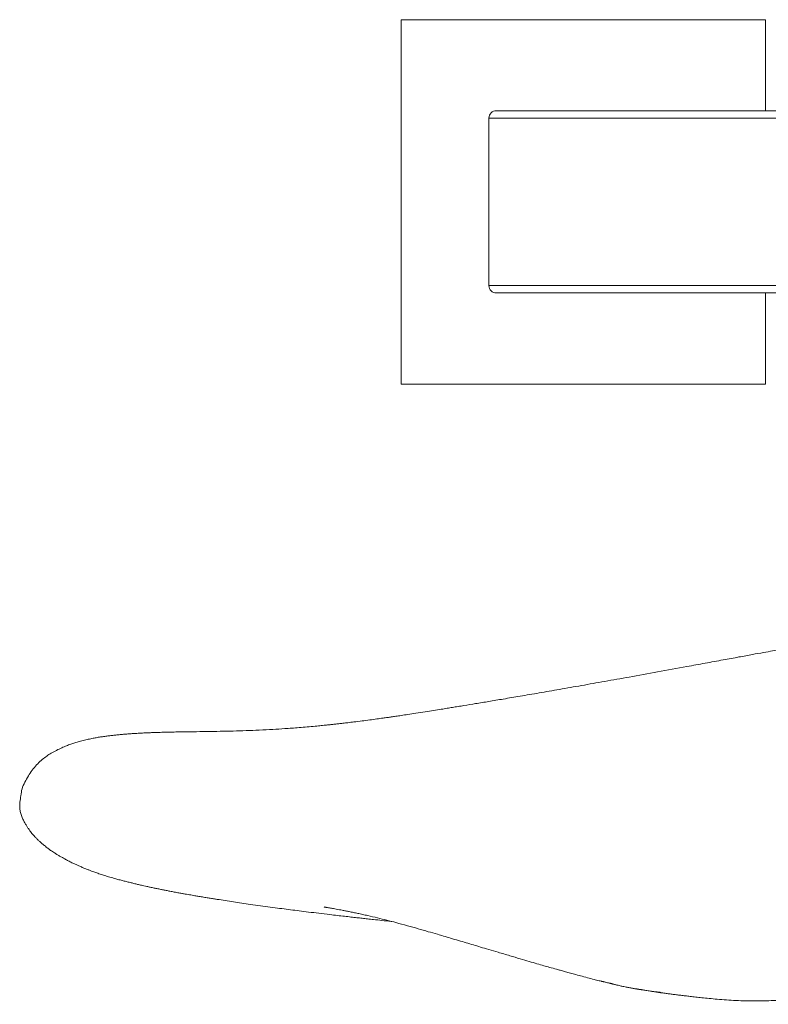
# Model space of a CAD drawing. Header units: millimetres. Extents: x 44 to 166, y 112 to 223.
# Tile 1 of 5: x 44 to 85, y 112 to 166. Entities that reach past the tile are written whole.
import ezdxf

# ---------------------------------------------------------------- set-up
doc = ezdxf.new("R2010")
doc.units = ezdxf.units.MM

msp = doc.modelspace()

# ---------------------------------------------------------------- linework, layer by layer
at = {"color": 7, "linetype": 'Continuous', "lineweight": 15}
for p, q in [((64.966, 166.384), (84.966, 166.384)), ((64.966, 146.384), (64.966, 166.384)), ((84.966, 166.384), (84.966, 161.384)), ((70.204, 161.384), (92.378, 161.384)), ((70.204, 151.384), (90.19, 151.384)), ((84.966, 151.384), (84.966, 146.384)), ((84.966, 146.384), (64.966, 146.384))]:
    msp.add_line(p, q, dxfattribs=at)
at = {"color": 144, "linetype": 'Continuous', "lineweight": 0}
msp.add_line((69.79, 151.784), (69.79, 160.984), dxfattribs=at)
at = {"color": 8, "linetype": 'Continuous', "lineweight": 15}
for p, q in [((69.79, 160.984), (92.378, 160.984)), ((69.79, 151.784), (90.169, 151.784))]:
    msp.add_line(p, q, dxfattribs=at)
at = {"color": 144, "linetype": 'Continuous', "lineweight": 0}
for centre, start_param, end_param in [((70.204, 160.984), 1.570796, 3.141593), ((70.204, 151.784), 3.141593, 4.712389)]:
    msp.add_ellipse(centre, major_axis=(0.414, 0), ratio=0.965926, start_param=start_param, end_param=end_param, dxfattribs=at)
at = {"color": 7, "linetype": 'Continuous', "lineweight": 15}
for points, knots in [([(94.862, 133.735), (94.844, 133.731), (94.623, 133.686), (94.208, 133.596), (93.642, 133.49), (93.135, 133.409), (92.67, 133.338), (92.21, 133.267), (91.714, 133.184), (91.174, 133.078), (90.593, 132.951), (89.91, 132.788), (89.178, 132.604), (88.442, 132.416), (87.803, 132.255), (87.228, 132.118), (86.72, 132.004), (86.254, 131.905), (85.816, 131.819), (85.349, 131.732), (84.828, 131.638), (84.211, 131.525), (83.474, 131.389), (82.609, 131.23), (81.652, 131.054), (80.45, 130.833), (79.053, 130.579), (77.555, 130.308), (76.163, 130.059), (74.889, 129.833), (73.688, 129.622), (72.566, 129.428), (71.537, 129.251), (70.615, 129.095), (69.802, 128.959), (69.083, 128.839), (68.524, 128.747), (68.101, 128.678), (67.796, 128.628), (67.487, 128.578), (67.143, 128.523), (66.736, 128.458), (66.269, 128.384), (65.797, 128.31), (65.362, 128.243), (64.997, 128.189), (64.694, 128.144), (64.443, 128.108), (64.212, 128.075), (63.947, 128.037), (63.621, 127.992), (63.235, 127.941), (62.813, 127.886), (62.411, 127.835), (62.06, 127.793), (61.784, 127.76), (61.546, 127.733), (61.326, 127.708), (61.123, 127.686), (60.927, 127.665), (60.749, 127.647), (60.583, 127.63), (60.421, 127.614), (60.004, 127.574), (59.382, 127.52), (58.601, 127.462), (57.923, 127.421), (57.185, 127.384), (56.45, 127.354), (55.744, 127.333), (55.025, 127.317), (54.294, 127.305), (53.651, 127.296), (53.12, 127.289), (52.708, 127.283), (52.313, 127.275), (51.996, 127.268), (51.753, 127.261), (51.58, 127.255), (51.421, 127.25), (51.276, 127.244), (51.135, 127.238), (50.939, 127.23), (50.684, 127.217), (50.403, 127.201), (50.145, 127.185), (49.908, 127.167), (49.671, 127.148), (49.436, 127.126), (49.202, 127.102), (48.974, 127.075), (48.745, 127.046), (48.517, 127.013), (48.298, 126.98), (48.053, 126.936), (47.792, 126.88), (47.518, 126.817), (47.252, 126.746), (47.01, 126.673), (46.778, 126.593), (46.532, 126.499), (46.262, 126.382), (45.974, 126.238), (45.703, 126.085), (45.447, 125.91), (45.208, 125.719), (44.954, 125.479), (44.703, 125.183), (44.496, 124.859), (44.318, 124.525), (44.138, 124.172), (44.101, 123.8), (44.035, 123.447), (44.028, 123.128), (44.071, 122.846), (44.147, 122.623), (44.235, 122.424), (44.33, 122.252), (44.42, 122.107), (44.503, 121.978), (44.586, 121.864), (44.664, 121.762), (44.741, 121.668), (44.822, 121.575), (44.914, 121.479), (45.019, 121.373), (45.135, 121.261), (45.259, 121.153), (45.379, 121.051), (45.485, 120.968), (45.575, 120.897), (45.654, 120.837), (45.734, 120.778), (45.83, 120.713), (45.945, 120.638), (46.078, 120.556), (46.222, 120.468), (46.364, 120.386), (46.492, 120.315), (46.598, 120.257), (46.695, 120.207), (46.794, 120.156), (46.898, 120.105), (47.01, 120.051), (47.136, 119.993), (47.287, 119.925), (47.464, 119.849), (47.648, 119.773), (47.82, 119.705), (48.003, 119.635), (48.209, 119.561), (48.446, 119.479), (48.701, 119.397), (48.987, 119.31), (49.262, 119.231), (49.525, 119.16), (49.753, 119.101), (49.979, 119.044), (50.191, 118.991), (50.404, 118.94), (50.589, 118.896), (50.732, 118.862), (50.862, 118.832), (51.02, 118.797), (51.206, 118.756), (51.405, 118.714), (51.613, 118.671), (51.817, 118.629), (52.022, 118.589), (52.231, 118.548), (52.461, 118.504), (52.693, 118.461), (52.908, 118.422), (53.097, 118.388), (53.261, 118.359), (53.435, 118.329), (53.61, 118.299), (53.821, 118.263), (54.06, 118.223), (54.31, 118.182), (54.549, 118.143), (54.769, 118.108), (55.058, 118.062), (55.425, 118.006), (55.878, 117.937), (56.346, 117.869), (56.845, 117.797), (57.375, 117.724), (57.908, 117.651), (58.416, 117.584), (58.9, 117.521), (59.387, 117.459), (59.902, 117.395), (60.462, 117.326), (60.992, 117.263), (61.464, 117.208), (61.85, 117.163), (62.205, 117.123), (62.528, 117.086), (62.828, 117.053), (63.134, 117.019), (63.493, 116.98), (63.928, 116.933), (64.259, 116.898), (64.444, 116.879), (64.456, 116.877)], [0, 0, 0, 0, 0.0004207, 0.005078, 0.0094516, 0.0132787, 0.0165403, 0.0199339, 0.0236308, 0.0277382, 0.0321883, 0.0368758, 0.0433701, 0.0490201, 0.0538303, 0.0581093, 0.0622513, 0.0655152, 0.0688438, 0.0723927, 0.0763679, 0.0810499, 0.0869566, 0.0939008, 0.1017959, 0.1101167, 0.1232801, 0.1363107, 0.1476502, 0.1585801, 0.1689974, 0.1788156, 0.1880563, 0.1963231, 0.2035982, 0.2101694, 0.2160895, 0.2191372, 0.2220004, 0.2247012, 0.2278891, 0.2318706, 0.2365157, 0.2416448, 0.2459964, 0.2497488, 0.2529058, 0.2554966, 0.2577337, 0.2604128, 0.26423, 0.2686373, 0.2735277, 0.2788617, 0.2828573, 0.2863048, 0.2892884, 0.2922368, 0.2953104, 0.2979553, 0.3006439, 0.3030622, 0.3052882, 0.3078617, 0.3218018, 0.3348279, 0.34642, 0.3592135, 0.3716126, 0.3847241, 0.3983238, 0.4123674, 0.4268403, 0.4349689, 0.4427262, 0.4501061, 0.4569062, 0.4602157, 0.4633526, 0.466296, 0.4690467, 0.4716124, 0.4745868, 0.4806858, 0.4870618, 0.4920896, 0.4969742, 0.5022257, 0.5076851, 0.5128787, 0.5175179, 0.5221268, 0.5271328, 0.5325966, 0.5374763, 0.5429262, 0.5488098, 0.5541842, 0.5589627, 0.5630969, 0.5673308, 0.5718919, 0.5767656, 0.5814263, 0.5856682, 0.5906821, 0.595634, 0.6007968, 0.6063171, 0.6121789, 0.6180491, 0.623482, 0.6283488, 0.6327026, 0.6356376, 0.6387106, 0.6422653, 0.6463276, 0.649953, 0.6535016, 0.6567858, 0.659807, 0.6625656, 0.6654729, 0.6689187, 0.6725462, 0.6766205, 0.6809464, 0.6847956, 0.6881017, 0.6908712, 0.6931181, 0.6954968, 0.6983813, 0.7017681, 0.7056533, 0.7096936, 0.7138126, 0.7172216, 0.7199293, 0.722393, 0.7249972, 0.7276975, 0.7304932, 0.7334648, 0.7371358, 0.7415045, 0.7459548, 0.7500107, 0.7537987, 0.7593814, 0.7652075, 0.7713625, 0.7780025, 0.7851023, 0.7900514, 0.7942464, 0.7977497, 0.8010252, 0.8041777, 0.8071495, 0.8093197, 0.8116947, 0.8146623, 0.8182251, 0.8220855, 0.8256781, 0.8296162, 0.8331587, 0.836831, 0.8409083, 0.845392, 0.8489467, 0.8519256, 0.8543091, 0.8562003, 0.8584729, 0.861532, 0.8652528, 0.8690426, 0.8725508, 0.8757771, 0.8787225, 0.8853603, 0.891986, 0.8984309, 0.9055465, 0.9132326, 0.9206478, 0.9273524, 0.9336209, 0.9397045, 0.9462086, 0.9531514, 0.9605213, 0.9655113, 0.9700994, 0.9742817, 0.9780624, 0.9814459, 0.9847748, 0.9886898, 0.9938567, 0.9996169, 1, 1, 1, 1]), ([(60.744, 117.675), (60.742, 117.675), (60.739, 117.675), (60.755, 117.673), (60.78, 117.668), (60.816, 117.662), (60.858, 117.655), (60.932, 117.642), (61.028, 117.624), (61.141, 117.604), (61.269, 117.581), (61.433, 117.551), (61.585, 117.523), (61.753, 117.491), (61.933, 117.456), (62.124, 117.418), (62.345, 117.373), (62.589, 117.322), (62.851, 117.264), (63.208, 117.184), (63.666, 117.076), (64.183, 116.952), (64.722, 116.807), (65.29, 116.651), (65.879, 116.488), (66.433, 116.324), (66.897, 116.195), (67.311, 116.073), (67.696, 115.957), (68.113, 115.837), (68.531, 115.714), (68.932, 115.594), (69.346, 115.467), (69.798, 115.333), (70.336, 115.176), (70.908, 115.004), (71.477, 114.837), (71.982, 114.686), (72.412, 114.56), (72.786, 114.453), (73.133, 114.355), (73.441, 114.27), (73.715, 114.195), (73.947, 114.131), (74.212, 114.055), (74.507, 113.976), (74.842, 113.886), (75.197, 113.791), (75.532, 113.702), (75.79, 113.639), (75.943, 113.603), (76.011, 113.586), (76.053, 113.577), (76.082, 113.57), (76.112, 113.563), (76.152, 113.553), (76.231, 113.535), (76.301, 113.519), (76.358, 113.505), (76.409, 113.493), (76.455, 113.481), (76.493, 113.471), (76.519, 113.464), (76.546, 113.457), (76.571, 113.45), (76.596, 113.443), (76.641, 113.432), (76.687, 113.42), (76.751, 113.404), (76.838, 113.382), (76.97, 113.351), (77.131, 113.316), (77.266, 113.288), (77.371, 113.267), (77.474, 113.247), (77.575, 113.228), (77.67, 113.209), (77.754, 113.195), (77.827, 113.183), (77.89, 113.173), (77.941, 113.165), (77.975, 113.16), (78, 113.156), (78.012, 113.155), (78.02, 113.153), (78.027, 113.152), (78.035, 113.151), (78.042, 113.15), (78.051, 113.149), (78.061, 113.148), (78.069, 113.147), (78.077, 113.145), (78.086, 113.144), (78.093, 113.143), (78.1, 113.142), (78.107, 113.141), (78.115, 113.14), (78.127, 113.138), (78.143, 113.136), (78.171, 113.132), (78.209, 113.126), (78.274, 113.116), (78.362, 113.102), (78.468, 113.085), (78.59, 113.065), (78.718, 113.046), (78.852, 113.028), (78.969, 113.015), (79.061, 113.004), (79.119, 112.997), (79.159, 112.992), (79.178, 112.99), (79.192, 112.988), (79.198, 112.987), (79.202, 112.987), (79.206, 112.986), (79.21, 112.986), (79.213, 112.985), (79.217, 112.985), (79.222, 112.984), (79.227, 112.983), (79.229, 112.983), (79.228, 112.983), (79.228, 112.983)], [0, 0, 0, 0, 0.009557, 0.027158, 0.042197, 0.054168, 0.064018, 0.073677, 0.083689, 0.091854, 0.100317, 0.109678, 0.122106, 0.13468, 0.149476, 0.166384, 0.183548, 0.200372, 0.216891, 0.23314, 0.262056, 0.289336, 0.314949, 0.346737, 0.375567, 0.401421, 0.424205, 0.437777, 0.453801, 0.470952, 0.486944, 0.501735, 0.515933, 0.532219, 0.550812, 0.573979, 0.594205, 0.610921, 0.625478, 0.638274, 0.649397, 0.661755, 0.668677, 0.676098, 0.684175, 0.693967, 0.705904, 0.719736, 0.733749, 0.744291, 0.748968, 0.751067, 0.751988, 0.752863, 0.753733, 0.754642, 0.756709, 0.762449, 0.766191, 0.769332, 0.771635, 0.772536, 0.773329, 0.774087, 0.774893, 0.775813, 0.776896, 0.781087, 0.785518, 0.789777, 0.799128, 0.813458, 0.825223, 0.835666, 0.846008, 0.856252, 0.866399, 0.874776, 0.882134, 0.887702, 0.890721, 0.892782, 0.893483, 0.893764, 0.894009, 0.89423, 0.894444, 0.894671, 0.894925, 0.895557, 0.896386, 0.897131, 0.897422, 0.89767, 0.89789, 0.898106, 0.898341, 0.898613, 0.89931, 0.900251, 0.902934, 0.906727, 0.915563, 0.927244, 0.939696, 0.952545, 0.965788, 0.979427, 0.987126, 0.992493, 0.994274, 0.995469, 0.99586, 0.99601, 0.996136, 0.996246, 0.996351, 0.996465, 0.996599, 0.99695, 0.997726, 0.998824, 1, 1, 1, 1]), ([(78.69, 113.05), (78.691, 113.05), (78.723, 113.044), (78.785, 113.034), (78.883, 113.018), (79.019, 112.998), (79.209, 112.97), (79.444, 112.937), (79.677, 112.906), (79.904, 112.877), (80.137, 112.848), (80.381, 112.818), (80.638, 112.788), (80.916, 112.756), (81.226, 112.722), (81.582, 112.683), (81.989, 112.641), (82.451, 112.599), (82.957, 112.561), (83.479, 112.531), (84.001, 112.514), (84.518, 112.51), (85.027, 112.52), (85.452, 112.538), (85.778, 112.559), (86.001, 112.576), (86.194, 112.592), (86.374, 112.608), (86.566, 112.625), (86.798, 112.645), (87.054, 112.664), (87.318, 112.682), (87.576, 112.696), (87.834, 112.708), (88.099, 112.717), (88.391, 112.725), (88.694, 112.729), (88.968, 112.731), (89.187, 112.731), (89.416, 112.729), (89.678, 112.725), (89.968, 112.719), (90.267, 112.71), (90.567, 112.7), (90.874, 112.69), (91.296, 112.673), (91.853, 112.662), (92.584, 112.653), (93.276, 112.642), (93.869, 112.625), (94.323, 112.61), (94.725, 112.595), (95.028, 112.583), (95.257, 112.574), (95.429, 112.565), (95.588, 112.557), (95.74, 112.549), (95.876, 112.542), (96.015, 112.533), (96.167, 112.516), (96.316, 112.506), (96.495, 112.483), (96.669, 112.465), (96.867, 112.443), (97.112, 112.414), (97.416, 112.38), (97.77, 112.349), (98.169, 112.33), (98.639, 112.331), (99.161, 112.338), (99.731, 112.35), (100.274, 112.365), (100.758, 112.38), (101.155, 112.393), (101.514, 112.407), (101.861, 112.423), (102.149, 112.436), (102.326, 112.445), (102.388, 112.448)], [0, 0, 0, 0, 0.00029, 0.012315, 0.026077, 0.041325, 0.0704, 0.097506, 0.120046, 0.141062, 0.161252, 0.180855, 0.200253, 0.219444, 0.240227, 0.262818, 0.287225, 0.313456, 0.341163, 0.368237, 0.39443, 0.419768, 0.444276, 0.467847, 0.479749, 0.490349, 0.499645, 0.507803, 0.517337, 0.529034, 0.542341, 0.554633, 0.565501, 0.574844, 0.584646, 0.595706, 0.607668, 0.617395, 0.624556, 0.631902, 0.640796, 0.649956, 0.658859, 0.667506, 0.675889, 0.684418, 0.702282, 0.722364, 0.744864, 0.758308, 0.769909, 0.780583, 0.791292, 0.797478, 0.803664, 0.809741, 0.815596, 0.821488, 0.827528, 0.83447, 0.845296, 0.854944, 0.86309, 0.869772, 0.878154, 0.887519, 0.898033, 0.90954, 0.921421, 0.933694, 0.946472, 0.959571, 0.968732, 0.97661, 0.983423, 0.989543, 0.996338, 1, 1, 1, 1])]:
    msp.add_open_spline(points, degree=3, knots=knots, dxfattribs=at)

doc.saveas('drawing.dxf')
